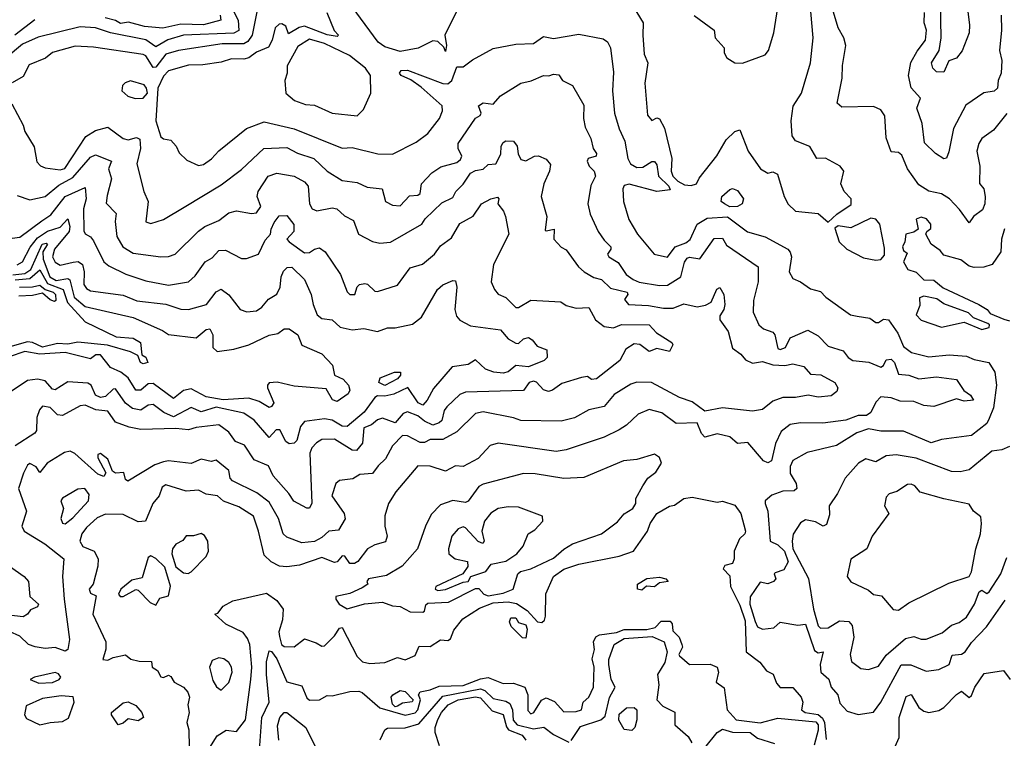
# Model space of a CAD drawing. Extents: x 1995148 to 2088947, y 769131 to 906009.
# Tile 153 of 256: x 2013104 to 2017015, y 809092 to 811947. Entities that reach past the tile are written whole.
import ezdxf

# ---------------------------------------------------------------- set-up
doc = ezdxf.new("R2010")
doc.units = 0

msp = doc.modelspace()

# ---------------------------------------------------------------- linework, layer by layer
at = {"layer": '0CON05XD'}
for points in [[(2015501.2, 812065), (2015581.1, 811935), (2015578.6, 811885), (2015585, 811810), (2015598.6, 811775), (2015587.1, 811695), (2015598.3, 811568.3), (2015615, 811546.2), (2015635, 811556.7), (2015645, 811553.3), (2015665, 811516.2), (2015693.8, 811395), (2015692, 811345), (2015698.6, 811325), (2015718, 811305), (2015745, 811291.2), (2015771.7, 811288.3), (2015792.5, 811295), (2015803.1, 811316.9), (2015873.6, 811406.4), (2015910.7, 811469.3), (2015945, 811503.3), (2015965, 811508.8), (2015997.1, 811425), (2016046, 811355), (2016075, 811336.7), (2016095, 811342.5), (2016113.6, 811333.6), (2016140.8, 811245), (2016156.2, 811213.8), (2016185, 811186), (2016275, 811177.5), (2016315, 811142.5)], [(2016861.3, 812055), (2016877.1, 811925), (2016875.4, 811894.6), (2016847.1, 811822.9), (2016825.5, 811794.5), (2016795, 811783.8), (2016775, 811738.8), (2016745, 811740), (2016731.4, 811755), (2016725.7, 811775), (2016756.5, 811825), (2016764.6, 811875), (2016761.3, 812015)], [(2013942, 812005), (2013972.2, 811945), (2013975, 811903.5), (2013955, 811893.5), (2013755, 811885.8), (2013692.7, 811867.3), (2013645, 811838.7), (2013605, 811867.5), (2013465.6, 811894.4), (2013405, 811914.7), (2013345, 811918.7), (2013177.4, 811877.4), (2013115, 811850.3), (2013050.5, 811795)], [(2016315, 811142.5), (2016350, 811175), (2016407, 811213), (2016406.7, 811235), (2016378.8, 811265), (2016366.2, 811295), (2016377.5, 811345), (2016362.5, 811365), (2016305, 811396.7), (2016270, 811395), (2016243.1, 811443.1), (2016185, 811465.8), (2016171.9, 811485), (2016167.7, 811545), (2016176.7, 811603.3), (2016210, 811655), (2016245.6, 811775), (2016255.5, 811875), (2016241.8, 812025)], [(2014048.3, 811991.7), (2014027.3, 811885), (2014010, 811860), (2013995, 811850.8), (2013908.8, 811851.2), (2013734.8, 811825.2), (2013685, 811810.3), (2013645, 811757.9), (2013635, 811756.5), (2013605, 811803.5), (2013595, 811808.9), (2013397.4, 811837.4), (2013325, 811841.8), (2013235, 811816.7), (2013206.4, 811793.6), (2013142.5, 811767.5), (2013118.7, 811721.3), (2013075, 811695.6)], [(2014324.5, 811975), (2014353.8, 811903.8), (2014370, 811885), (2014365, 811880), (2014325, 811886.9), (2014235, 811920.8), (2014213.8, 811916.2), (2014171.4, 811891.4), (2014161.1, 811921.1), (2014145, 811930.7), (2014135, 811929.7), (2014119.6, 811915), (2014107.5, 811865), (2014091.9, 811838.1), (2014045, 811818), (2014015, 811796.1), (2013995, 811790), (2013945, 811791.2), (2013905, 811778.6), (2013831.7, 811768.3), (2013775, 811766.1), (2013695, 811743.8), (2013675, 811722.5), (2013653.4, 811675), (2013645.3, 811545), (2013665, 811481.2), (2013675, 811473.8), (2013705, 811468.8), (2013725.8, 811445), (2013738.3, 811418.3), (2013768.8, 811388.8), (2013815, 811368), (2013835, 811371.9), (2013866, 811394), (2013895, 811425.6), (2014005.4, 811514.6), (2014075, 811540.9), (2014195, 811513.8), (2014385, 811436.5), (2014425, 811438.6), (2014526.3, 811413.7), (2014585, 811412.1), (2014679.2, 811460.8), (2014725.7, 811495), (2014771.9, 811555), (2014783.3, 811585), (2014781.8, 811605), (2014699.4, 811679.4), (2014658.1, 811708.1), (2014620, 811725), (2014612.5, 811735), (2014620, 811745), (2014645, 811746.4), (2014785, 811692.9), (2014805, 811692.3), (2014820.8, 811705), (2014840, 811760), (2014865, 811760), (2014902.4, 811787.6), (2014985, 811832), (2015075, 811849.4), (2015145, 811852.2), (2015185, 811880.8), (2015225, 811872), (2015325, 811889.2), (2015421.2, 811871.2), (2015438.8, 811858.8), (2015450.8, 811835), (2015462.1, 811737.9), (2015459.4, 811665), (2015466.9, 811575), (2015485, 811513.3), (2015507.5, 811465), (2015520, 811395), (2015530.4, 811375), (2015555, 811359.7), (2015579, 811361), (2015615, 811384.2), (2015625, 811383.8), (2015635, 811370), (2015641.1, 811325), (2015682, 811285), (2015688.3, 811271.7), (2015635, 811264.7), (2015525, 811293.1), (2015505, 811288.9), (2015499.4, 811275), (2015501.9, 811225), (2015523.7, 811153.7), (2015558, 811095), (2015624, 811015), (2015676.9, 811003.1), (2015707.1, 811045), (2015749.6, 811060.4), (2015766.9, 811073.1), (2015795, 811134.4), (2015835, 811158.6), (2015915, 811163.8), (2015995, 811104.3), (2016065, 811083.8), (2016155, 811035.5), (2016165, 811023.8), (2016169.1, 811005), (2016160, 810945), (2016175, 810918.8), (2016205, 810906.2), (2016245, 810877.5), (2016285, 810866.7), (2016306, 810845), (2016404, 810775), (2016430.3, 810769.7), (2016480.9, 810760.9), (2016505, 810744.5), (2016515.4, 810744.6), (2016535, 810757.5), (2016555, 810754.2), (2016591.8, 810701.8), (2016615, 810648.5), (2016646, 810625), (2016715, 810607.5), (2016795.5, 810615.5), (2016865, 810610.6), (2016895, 810596.7), (2016953.8, 810585), (2016976.7, 810546.7), (2016983.5, 810495), (2016971.4, 810405), (2016955, 810362.9), (2016945, 810343.1), (2016885, 810294.5), (2016765, 810279.2), (2016725, 810265.6), (2016615, 810312), (2016525, 810312.9), (2016475, 810321.6), (2016428.6, 810305), (2016348.8, 810255), (2016232, 810228), (2016175, 810196.2), (2016165, 810172.5), (2016164.5, 810144.5), (2016188, 810105), (2016191.2, 810085), (2016180, 810075), (2016135, 810074.2), (2016091.4, 810058.6), (2016065.6, 810035), (2016064.4, 810025), (2016075.5, 809995), (2016084.5, 809875), (2016115, 809860.8), (2016142.1, 809835), (2016156.9, 809793.1), (2016138.8, 809761.2), (2016105, 809750), (2016101.2, 809745), (2016107.5, 809725), (2016097.5, 809715), (2016075, 809706.2), (2016045, 809712.5), (2016005.7, 809654.3), (2016004.8, 809625), (2016025, 809555.8), (2016035, 809534.4), (2016055, 809525.6), (2016099.6, 809530.4), (2016125, 809554), (2016195, 809541.4), (2016225, 809545.6), (2016260.7, 809440.8), (2016275, 809431.1), (2016295.7, 809435.7), (2016283.6, 809385), (2016285.6, 809355), (2016317.5, 809327.5), (2016327.1, 809295), (2016353.1, 809265), (2016361.7, 809231.7), (2016390.3, 809200.3), (2016435, 809186), (2016495, 809196.2), (2016525, 809235.8)], [(2014847.5, 811995), (2014792.5, 811885), (2014800, 811845), (2014795, 811820), (2014788.3, 811838.3), (2014765, 811860), (2014745, 811862.5), (2014686.7, 811833.3), (2014615, 811821.1), (2014555, 811839.4), (2014527.8, 811857.8), (2014425, 811998.6)], [(2015975, 811773.8), (2016065, 811807.1), (2016078.5, 811825), (2016100, 811895), (2016115.3, 811995)], [(2017025, 811573.8), (2016972.1, 811507.9), (2016925.8, 811475), (2016913.1, 811455), (2016905.8, 811425), (2016917.5, 811365), (2016916.2, 811296.2), (2016933.1, 811275), (2016939.1, 811245), (2016937.3, 811215), (2016928.5, 811191.5), (2016892.5, 811165), (2016875, 811140), (2016836.7, 811193.3), (2016797.5, 811235), (2016766, 811255), (2016715, 811265.8), (2016675, 811291.4), (2016630, 811355), (2016608.3, 811408.3), (2016595, 811418.8), (2016565, 811422.5), (2016545, 811477.5), (2016540.2, 811565), (2016525, 811588.8), (2016495, 811602.2), (2016369.3, 811599.3), (2016351.2, 811615), (2016370.6, 811715), (2016371.9, 811765), (2016385.8, 811845), (2016377.1, 811875), (2016354.4, 811915), (2016336.5, 811976.5)], [(2017002.5, 811965), (2017004, 811905), (2016996.2, 811825), (2017005.5, 811785.5), (2017001.8, 811735), (2016990, 811705), (2016987.5, 811675), (2016975, 811662.9), (2016933.6, 811656.4), (2016862.6, 811607.4), (2016813.3, 811515), (2016795, 811422.5), (2016785, 811396.7), (2016775, 811394), (2016741.2, 811415), (2016697.8, 811457.8), (2016688.1, 811535), (2016667.8, 811595), (2016682.5, 811635), (2016645, 811675.7), (2016634.3, 811725), (2016643.2, 811776.8), (2016668.1, 811821.9), (2016702.3, 811865), (2016705.2, 811905), (2016696.4, 811935), (2016697.9, 811975)], [(2013165, 811947.1), (2013085, 811885.4)], [(2013900.3, 811965), (2013903.3, 811945), (2013835, 811926.3), (2013745, 811929.8), (2013673.5, 811913.5), (2013599.7, 811919.7), (2013536.9, 811936.9), (2013505, 811932.2), (2013485, 811944.2), (2013444.4, 811954.4)], [(2015783.2, 811963.2), (2015862.5, 811905), (2015866.2, 811875), (2015902.5, 811835), (2015902.5, 811815), (2015913.3, 811795), (2015945, 811776.2), (2015975, 811773.8)], [(2014445, 811564.8), (2014469.6, 811590.4), (2014499.2, 811655), (2014497.5, 811725), (2014477.5, 811755), (2014414.5, 811805), (2014315, 811852.1), (2014255, 811870), (2014208.9, 811841.1), (2014166.9, 811763.1), (2014167.1, 811735), (2014157.5, 811705), (2014161.2, 811655), (2014195.7, 811625.7), (2014239.7, 811609.7), (2014275, 811606.9), (2014345, 811575.5), (2014445, 811564.8)], [(2013073.1, 811613.1), (2013117.7, 811527.7), (2013125, 811502.5), (2013162, 811442), (2013171.9, 811381.9), (2013186.4, 811366.4), (2013205, 811358.4), (2013265, 811351.1), (2013283.9, 811356.1), (2013367.7, 811482.3), (2013405, 811506.2), (2013455, 811519.4), (2013515.7, 811475), (2013535, 811470.3), (2013568.5, 811478.5), (2013581.9, 811471.9), (2013583.9, 811435), (2013569.4, 811375), (2013597.1, 811265), (2013614.2, 811225), (2013605, 811143.3), (2013625, 811136.7), (2013675, 811152.9), (2013758.2, 811201.8), (2013905, 811290.8), (2013985, 811351.9), (2014074.2, 811435), (2014165, 811438.8), (2014207.2, 811417.2), (2014272.5, 811395), (2014326, 811345), (2014385, 811307.5), (2014445, 811300.6), (2014485, 811282), (2014543.8, 811275), (2014557.8, 811225), (2014585, 811209.5), (2014615, 811208.1), (2014653, 811247), (2014685, 811250), (2014695, 811256.7), (2014700.8, 811295), (2014740.9, 811339.1), (2014777.6, 811362.4), (2014840.5, 811379.5), (2014855, 811391.2), (2014860, 811405), (2014845.6, 811435), (2014845.7, 811455), (2014915, 811556.2), (2014933.3, 811566.7), (2014936.7, 811575), (2014926, 811605), (2014945, 811616.7), (2014985, 811610.8), (2015013.3, 811645), (2015094.6, 811695.4), (2015135.8, 811704.2), (2015184.2, 811725.8), (2015206.2, 811723.8), (2015225, 811731.2), (2015245, 811727.5), (2015260, 811705), (2015300, 811685), (2015345, 811607.5), (2015344.2, 811555), (2015350.3, 811520.3), (2015372.5, 811475), (2015382.5, 811435), (2015395.7, 811415), (2015393.3, 811405), (2015362.5, 811395), (2015357.5, 811385), (2015365.8, 811365), (2015385.6, 811345), (2015390.8, 811325), (2015372.2, 811287.8), (2015361.4, 811215), (2015370, 811175), (2015401.5, 811105), (2015425, 811070.6), (2015452.5, 811045), (2015452.5, 811035), (2015438.8, 811015), (2015443.8, 811005), (2015481.7, 810981.7), (2015513.3, 810935), (2015541.1, 810915), (2015565, 810903.6), (2015645, 810890.9), (2015677.5, 810892.5), (2015730.4, 810925), (2015745, 810983.8), (2015755, 811000), (2015765, 811003.8), (2015805, 810997.5), (2015862.9, 811077.1), (2015895, 811079.4), (2015911.7, 811051.7), (2016036.9, 810965), (2016037.8, 810905), (2016018.7, 810831.3), (2016017.3, 810785), (2016040, 810735), (2016058.6, 810718.6), (2016095, 810705.6), (2016102.9, 810695), (2016115, 810641.1), (2016125, 810637.1), (2016145.9, 810644.1), (2016165, 810683.3), (2016235, 810714), (2016275, 810690.6), (2016315, 810650.4), (2016375, 810630.8), (2016394.7, 810604.7), (2016413, 810593), (2016476.8, 810586.8), (2016525, 810566.2), (2016535, 810573.3), (2016545, 810596.2), (2016565, 810598.8), (2016579.2, 810585), (2016595, 810538.8), (2016635, 810534.5), (2016675, 810520.8), (2016745, 810528.5), (2016825, 810517.5), (2016853.7, 810473.7), (2016880.9, 810455), (2016892.5, 810435), (2016855, 810430.8), (2016825, 810440.6), (2016735, 810409.6), (2016695, 810414.4), (2016655, 810430.4), (2016601.5, 810431.5), (2016565, 810444.3), (2016525, 810448), (2016505, 810426.9), (2016485, 810386.4), (2016468, 810375), (2016435, 810373.9), (2016385, 810355.6), (2016294.5, 810344.5), (2016205, 810345.6), (2016165, 810339.2), (2016128.8, 810311.2), (2016106.6, 810263.4), (2016090.5, 810195), (2016075, 810186.5), (2016058.1, 810195), (2015996.8, 810266.8), (2015955, 810263.1), (2015925, 810289.2), (2015875, 810302), (2015825, 810288), (2015812.4, 810302.4), (2015795, 810345.6), (2015712.2, 810342.2), (2015655, 810384.5), (2015605, 810397.8), (2015560.2, 810379.8), (2015515, 810336.7), (2015485, 810317.5), (2015425, 810288.5), (2015275, 810238.1), (2015235, 810231.1), (2015005, 810264.3), (2014972.5, 810255), (2014925, 810204), (2014865, 810172.2), (2014835, 810174), (2014795, 810153.5), (2014735, 810173.3), (2014685, 810174.4), (2014598.3, 810071.7), (2014568.6, 810025), (2014554.4, 809975.6), (2014554.6, 809935), (2014563.4, 809895), (2014557.6, 809872.4), (2014515, 809860.9), (2014485.5, 809845), (2014447.1, 809795), (2014433.8, 809786.2), (2014415, 809786.7), (2014395.5, 809815.5), (2014385, 809816.7), (2014365, 809793.3), (2014355, 809790), (2014305, 809810.4), (2014215, 809780.4), (2014165, 809772.9), (2014136.4, 809776.4), (2014103.1, 809793.1), (2014075, 809820), (2014052.5, 809915)], [(2013563.5, 811633.5), (2013595, 811634.6), (2013611.4, 811655), (2013608.6, 811675), (2013598.6, 811688.6), (2013545, 811703.6), (2013523.8, 811696.2), (2013512.5, 811685), (2013510, 811665), (2013533.3, 811643.3), (2013563.5, 811633.5)], [(2014701.4, 811135), (2014715, 811155.7), (2014780.6, 811219.4), (2014825, 811241.2), (2014837.1, 811265), (2014865, 811292.9), (2014895, 811336.7), (2014915, 811347.8), (2014945, 811352.5), (2014965, 811371.4), (2014995.2, 811374.8), (2015015, 811413.3), (2015016, 811445), (2015025, 811458.8), (2015035, 811465.6), (2015065, 811464.5), (2015080.4, 811445), (2015084.3, 811414.3), (2015095, 811391.4), (2015115, 811385.6), (2015149.2, 811405), (2015165, 811406.7), (2015195, 811393.3), (2015212.3, 811372.3), (2015208.1, 811345), (2015185.7, 811295), (2015175.7, 811245), (2015198, 811165), (2015191.2, 811111.2), (2015195, 811107.5), (2015226.7, 811115), (2015226.2, 811075), (2015255, 811043.3), (2015275, 811033.3), (2015323.8, 810965), (2015346.7, 810945), (2015385, 810922.9), (2015415, 810914.6), (2015450.7, 810880.7), (2015516.7, 810865), (2015520, 810855), (2015506, 810835), (2015522.5, 810815), (2015601.7, 810811.7), (2015660.8, 810800.8), (2015699.5, 810800.5), (2015742.5, 810817.5), (2015795, 810806.4), (2015827.6, 810812.4), (2015850.6, 810825), (2015873, 810877), (2015885, 810882.5), (2015900.6, 810855), (2015904.3, 810815), (2015901.4, 810795), (2015885, 810770), (2015884.5, 810755), (2015918.2, 810708.2), (2015935, 810641.9), (2015968.3, 810618.3), (2015987.1, 810595), (2016015, 810582.9), (2016055, 810589.4), (2016095, 810576.4), (2016143.4, 810573.4), (2016175, 810580), (2016218.6, 810568.6), (2016245, 810539.2), (2016286.3, 810536.3), (2016341.9, 810505), (2016354.3, 810485), (2016350.3, 810469.7), (2016326.8, 810453.2), (2016275, 810447.5), (2016235.8, 810455.8), (2016185, 810446.5), (2016135, 810445.4), (2016095, 810430.9), (2016055, 810398.1), (2016015, 810391.9), (2015895, 810404.6), (2015825, 810392.3), (2015775, 810428.5), (2015724.3, 810445.7), (2015613.3, 810505), (2015555, 810507.1), (2015530.9, 810499.1), (2015465, 810457.5), (2015425, 810410), (2015365, 810397.1), (2015307.5, 810365), (2015255, 810352.2), (2015095, 810354.4), (2015065, 810365.8), (2014945, 810389.6), (2014915, 810381.9), (2014841, 810309), (2014785, 810279.6), (2014735, 810278.5), (2014712.4, 810267.6), (2014695, 810267.3), (2014645, 810294.2), (2014625, 810295.7), (2014585, 810254.1), (2014557.8, 810202.2), (2014527.5, 810175), (2014505, 810143.8), (2014455, 810140), (2014427.3, 810122.7), (2014374, 810116), (2014360, 810105), (2014343.8, 810055), (2014393.6, 809985), (2014396.4, 809963.7), (2014370.9, 809919.1), (2014332, 809915), (2014305, 809890), (2014275, 809874.5), (2014225, 809868.9), (2014165, 809891.1), (2014150.4, 809905), (2014131.8, 809965), (2014095, 810030), (2014046.6, 810066.6), (2013949.2, 810115), (2013940.6, 810125), (2013935, 810155.8), (2013885, 810196.9), (2013865, 810191.4), (2013825, 810200.5), (2013785, 810183.5), (2013695, 810194.7), (2013675, 810190.7), (2013641.1, 810178.9), (2013533.9, 810113.9), (2013525, 810120), (2013518.3, 810148.3), (2013485, 810145.8), (2013472.7, 810152.7), (2013455, 810200.8), (2013425, 810223.8), (2013415, 810220), (2013414.2, 810205.8), (2013446.4, 810146.4), (2013438, 810132), (2013415, 810141.4), (2013323.5, 810223.5), (2013305, 810232.5), (2013282.6, 810227.4), (2013213.3, 810185), (2013185, 810147.5), (2013170, 810170), (2013145, 810183.3), (2013135, 810176.7), (2013119.2, 810145), (2013100, 810085), (2013132, 809995), (2013112.5, 809935), (2013122.5, 809915), (2013204, 809865), (2013279.2, 809805), (2013274.2, 809735), (2013280.4, 809645), (2013302.5, 809485), (2013295.7, 809444.3), (2013285, 809438), (2013245, 809453.2), (2013205, 809449.3), (2013165.5, 809455.5), (2013140, 809465), (2013105, 809498), (2013063.9, 809516.1)], [(2013095, 811248), (2013145, 811231.4), (2013205, 811244.4), (2013259.8, 811290.2), (2013315, 811320.7), (2013385, 811401.1), (2013405, 811409.6), (2013469.2, 811385), (2013457.3, 811355), (2013469.1, 811315), (2013451.4, 811248.6), (2013448.1, 811218.1), (2013487, 811177), (2013483.1, 811145), (2013490.5, 811085), (2013514.3, 811045), (2013555, 811019.4), (2013665, 811004.4), (2013695, 811005.6), (2013721.2, 811015), (2013815, 811106.9), (2013840, 811125), (2013895, 811149.6), (2013935, 811179.1), (2013965, 811187.5), (2014025, 811176.5), (2014045, 811179.2), (2014062, 811205), (2014046.9, 811245), (2014051.1, 811265), (2014090.8, 811325), (2014125, 811337.5), (2014195, 811325.4), (2014235, 811303.3), (2014250, 811285), (2014255.6, 811215.6), (2014266.2, 811195), (2014285, 811188.1), (2014345, 811200), (2014364, 811195), (2014395, 811167.5), (2014429.5, 811149.5), (2014449.4, 811095), (2014505, 811066.2), (2014535, 811059.6), (2014577.1, 811062.9), (2014701.4, 811135)], [(2013075, 811079.2), (2013105, 811083.3), (2013192.6, 811147.4), (2013227.9, 811172.1), (2013285.5, 811245), (2013365, 811280), (2013368.2, 811235), (2013357.3, 811195), (2013358.5, 811108.5), (2013365, 811096), (2013385, 811084.2), (2013397.8, 811067.8), (2013438.6, 810985), (2013458.7, 810968.7), (2013525.9, 810935.9), (2013605, 810910), (2013695, 810891.8), (2013775, 810905.7), (2013801.1, 810928.9), (2013840.4, 810985), (2013868.5, 811001.5), (2013895, 811030), (2013921.4, 811031.4), (2013985, 810998.8), (2014005, 810998.8), (2014053.3, 811015), (2014079.1, 811070.9), (2014100.8, 811095), (2014102.7, 811115), (2014115, 811140.8), (2014135, 811168), (2014165, 811169.2), (2014193.1, 811133.1), (2014193.3, 811105), (2014165.8, 811075), (2014174.4, 811065), (2014235, 811021.3), (2014255, 811022.5), (2014274.8, 811035.2), (2014295, 811040.7), (2014317.5, 811025), (2014378.8, 810935), (2014405, 810866), (2014415, 810855.7), (2014436, 810855), (2014444.2, 810885.8), (2014454.5, 810895.5), (2014475, 810899.4), (2014486.1, 810896.1), (2014515, 810868.1), (2014525, 810866.9), (2014605, 810892.5), (2014655, 810960.8), (2014704, 810976), (2014751.9, 811015), (2014775, 811048.1), (2014819.7, 811080.3), (2014852.3, 811137.7), (2014905, 811165.8), (2014938, 811215), (2014975, 811235.7), (2015001.7, 811241.7), (2015007.5, 811235), (2015003.3, 811215), (2015026.2, 811186.2), (2015034.4, 811165), (2015046.7, 811095), (2014985.6, 810975), (2014976.7, 810905), (2014990, 810875), (2015005, 810856.7), (2015035, 810843.3), (2015075, 810804), (2015085, 810804.2), (2015135, 810833.1), (2015254, 810826), (2015275, 810811.9), (2015315, 810800.5), (2015365, 810803.8), (2015391.1, 810755), (2015425, 810727.5), (2015463, 810723), (2015495, 810735.5), (2015605, 810734.4), (2015633.1, 810703.1), (2015694.4, 810665), (2015698.6, 810655), (2015685, 810628.8), (2015635, 810640.5), (2015605, 810628.5), (2015567.2, 810657.2), (2015545, 810659.7), (2015512.2, 810637.8), (2015487.6, 810592.4), (2015395, 810520), (2015375, 810517.5), (2015360, 810530), (2015335.7, 810525.7), (2015258.1, 810501.9), (2015220.5, 810475), (2015205, 810470.5), (2015185, 810476.7), (2015156.5, 810506.5), (2015145, 810511), (2015127.9, 810505), (2015105, 810474.3), (2014875, 810467.8), (2014852.7, 810457.3), (2014800.5, 810409.5), (2014790.6, 810395), (2014781.1, 810355), (2014770.6, 810345), (2014745, 810336.5), (2014711.5, 810351.5), (2014685, 810373.3), (2014645, 810388.9), (2014626.9, 810383.1), (2014595, 810346), (2014545, 810363.8), (2014525, 810357.7), (2014502, 810338), (2014470.5, 810325), (2014466.2, 810265), (2014442.5, 810235), (2014425, 810237.1), (2014355, 810280.7), (2014305, 810279.2), (2014283.8, 810266.2), (2014264, 810246), (2014257.1, 810225), (2014264.3, 810025.7), (2014255, 810006.7), (2014245, 810006.2), (2014193.5, 810033.5), (2014173.8, 810065), (2014110.9, 810135), (2014092.9, 810175), (2014035, 810197.8), (2013996.6, 810256.6), (2013960.9, 810270.9), (2013935, 810308.6), (2013895, 810337.3), (2013805, 810326.3), (2013775, 810316.9), (2013725, 810323.4), (2013585, 810319.1), (2013538.6, 810328.6), (2013485, 810347.5), (2013455, 810391.3), (2013406.7, 810396.7), (2013365, 810415.4), (2013345, 810413.2), (2013275, 810374.3), (2013255, 810377.5), (2013225, 810406.4), (2013195, 810411.2), (2013183.2, 810396.8), (2013173, 810367), (2013171.2, 810315), (2013165, 810304.4), (2013086.5, 810253.5)], [(2015925, 811203.5), (2015903.8, 811215), (2015890.8, 811225), (2015892.5, 811245), (2015925, 811272.5), (2015935, 811275.8), (2015955, 811268.6), (2015979.2, 811235), (2015973.8, 811215), (2015955, 811204.4), (2015925, 811203.5)], [(2013095, 810973.5), (2013115, 810984.6), (2013146.5, 811043.5), (2013175, 811080.2), (2013215, 811106.5), (2013265, 811122.7), (2013295, 811155.6), (2013303.6, 811125), (2013300.8, 811105), (2013242.4, 811035), (2013234.7, 811005), (2013245, 810983.5), (2013265, 810972.1), (2013316.8, 810983.3), (2013336.1, 810986.1), (2013353.5, 810975), (2013360.7, 810945), (2013359.6, 810895), (2013369.5, 810879.5), (2013385, 810870), (2013515, 810852.5), (2013570, 810830), (2013685, 810816.6), (2013745, 810797.5), (2013774.4, 810795.6), (2013846, 810815), (2013885, 810865.7), (2013905, 810876), (2013935, 810854.2), (2013980, 810795), (2014005.9, 810785.9), (2014045, 810790.8), (2014065.4, 810804.6), (2014093, 810837), (2014125, 810857.1), (2014138.9, 810885), (2014142.5, 810925), (2014151.5, 810948.5), (2014167, 810963), (2014185, 810964.3), (2014235.5, 810915), (2014262.5, 810855), (2014270, 810815), (2014285.8, 810775), (2014305, 810760), (2014345, 810754), (2014376.7, 810725), (2014425, 810714.3), (2014470.7, 810720.7), (2014525, 810708.6), (2014565, 810722.5), (2014595, 810722.5), (2014665, 810737.1), (2014700.6, 810765), (2014764, 810875), (2014785, 810893.3), (2014825, 810911.2), (2014835, 810910), (2014840, 810885), (2014832.4, 810795), (2014838.9, 810768.9), (2014852.8, 810752.8), (2014895, 810731.1), (2015014.5, 810714.5), (2015045, 810678.8), (2015075, 810662), (2015085, 810661.2), (2015105, 810678.8), (2015125, 810683.8), (2015140, 810675), (2015159.3, 810649.3), (2015197.5, 810635), (2015198.8, 810605), (2015186.8, 810593.2), (2015125, 810568.2), (2015075, 810572.5), (2015045, 810547.8), (2015025, 810542.9), (2014986.9, 810546.9), (2014955, 810558.1), (2014915, 810596), (2014885, 810577.5), (2014822.5, 810567.5), (2014747.7, 810482.3), (2014722.7, 810435), (2014705, 810415.6), (2014687.5, 810425), (2014645.4, 810485.4), (2014590.8, 810459.2), (2014555, 810451.3), (2014525, 810453.1), (2014514.5, 810445.5), (2014472.1, 810387.9), (2014405, 810330.4), (2014385, 810332.6), (2014345, 810355.3), (2014315, 810361.8), (2014235, 810351.2), (2014219.1, 810330.9), (2014205.4, 810274.6), (2014195, 810264.3), (2014175, 810261.4), (2014161.1, 810271.1), (2014138.1, 810318.1), (2014122.8, 810317.2), (2014095, 810286.7), (2014035, 810356), (2013995, 810383.8), (2013885, 810407.3), (2013825, 810389.3), (2013785, 810406.4), (2013715, 810369.2), (2013676.4, 810386.3), (2013635, 810418.2), (2013615, 810416.2), (2013585, 810396.1), (2013552.8, 810402.8), (2013524, 810424), (2013485, 810480), (2013475, 810478.8), (2013445, 810450), (2013425, 810446.2), (2013405, 810455.8), (2013388.1, 810495), (2013375, 810502.7), (2013295, 810508.1), (2013245, 810476.5), (2013235, 810479.1), (2013205, 810511.8), (2013175, 810518.4), (2013135, 810513.3), (2013070.5, 810469.5)], [(2016505, 810992), (2016525, 810994.6), (2016538.9, 811011.1), (2016539.5, 811039.5), (2016520, 811135), (2016505, 811154), (2016485, 811158.8), (2016405, 811120), (2016355, 811127.5), (2016341.7, 811118.3), (2016359.2, 811065), (2016389.5, 811035), (2016455, 811000.5), (2016505, 810992)], [(2017015, 811116.7), (2017003.8, 811075), (2017001.5, 811025), (2016966, 810975), (2016934.1, 810964.1), (2016895, 810962), (2016875, 810968), (2016842.5, 810992.5), (2016775, 811011.2), (2016760.3, 811030.3), (2016723.8, 811055), (2016703.3, 811095), (2016706.7, 811105), (2016722.7, 811117.3), (2016723.5, 811135), (2016705.6, 811155.6), (2016685, 811162.7), (2016664.3, 811155), (2016672.5, 811115), (2016655, 811103.3), (2016624.2, 811095), (2016620, 811065), (2016610, 811045), (2016615, 811030), (2016629.3, 811019.3), (2016614.2, 810985), (2016632, 810955), (2016665, 810943.5), (2016695, 810912.9), (2016735, 810912.5), (2016771.4, 810881.4), (2016913.3, 810815), (2016946.7, 810795), (2016959.3, 810779.3), (2017012.5, 810757.5), (2017035, 810751.2)], [(2013077.1, 810932.9), (2013125, 810938.9), (2013148.6, 810955), (2013193.2, 811055), (2013209.1, 811059.2), (2013214.4, 811055), (2013195.7, 811024.3), (2013197, 810995), (2013223.8, 810925), (2013249, 810911), (2013295, 810918.7), (2013303.7, 810913.7), (2013320.6, 810845), (2013365, 810808.2), (2013555, 810763.8), (2013672, 810712), (2013696, 810696), (2013805, 810683.1), (2013845, 810715.6), (2013859.1, 810719.1), (2013871.8, 810695), (2013871.9, 810645), (2013888.3, 810628.3), (2013955, 810637.8), (2014015, 810655.5), (2014095, 810693.8), (2014129.6, 810700.4), (2014155, 810718.8), (2014175, 810719.2), (2014209.2, 810695), (2014224.5, 810654.5), (2014305, 810619.2), (2014346.5, 810575), (2014355, 810534.2), (2014389.5, 810519.5), (2014409.7, 810495), (2014415.9, 810475), (2014409.2, 810460.8), (2014365, 810430), (2014347.3, 810437.3), (2014320.9, 810480.9)], [(2013086.8, 810913.2), (2013145, 810918.9), (2013185, 810953.6), (2013215, 810898.5), (2013276.6, 810875), (2013293.8, 810823.8), (2013365, 810746.2), (2013487, 810687), (2013555, 810681.3), (2013584.4, 810665), (2013590, 810615), (2013605.6, 810605.6), (2013613.3, 810585), (2013595, 810580), (2013584.5, 810585), (2013573.5, 810613.5), (2013545, 810627.5), (2013453.3, 810653.3), (2013335, 810665.5), (2013295, 810658.2), (2013255, 810660.5), (2013195, 810645.5), (2013154.7, 810664.7), (2013135, 810666.7), (2013065, 810647)], [(2013103.3, 810885), (2013155, 810885.2), (2013185, 810892.5), (2013205.7, 810875.7), (2013237.6, 810865), (2013246.5, 810855), (2013248.5, 810831.5), (2013242.3, 810827.7), (2013225, 810833.8), (2013195, 810861.1), (2013155, 810851.6), (2013101.1, 810848.9)], [(2016925, 810715.8), (2016955, 810723.8), (2016955.8, 810735), (2016950, 810740), (2016893, 810763), (2016872.7, 810782.7), (2016775, 810817.8), (2016747.5, 810837.5), (2016695, 810848.9), (2016678, 810842), (2016678.7, 810811.3), (2016664.5, 810775), (2016685, 810753.3), (2016765, 810725.8), (2016855, 810745.6), (2016925, 810715.8)], [(2014320.9, 810480.9), (2014195, 810490.8), (2014127, 810507), (2014095.8, 810504.2), (2014088, 810495), (2014088.6, 810485), (2014113.3, 810425), (2014105, 810410.5), (2014095, 810406.8), (2014055, 810430), (2014015, 810443.4), (2013913.1, 810436.9), (2013845, 810448.2), (2013785, 810480.7), (2013755, 810473.6), (2013715, 810441.5), (2013635, 810501.1), (2013615, 810500.4), (2013585, 810475.4), (2013565, 810475.5), (2013535, 810524.3), (2013506.3, 810546.3), (2013464.5, 810565), (2013425, 810615.7), (2013407.3, 810615), (2013385, 810600), (2013285.5, 810624.5), (2013185, 810617.7), (2013125, 810628.3), (2013062.6, 810607.4)], [(2014555, 810493.1), (2014530.4, 810505), (2014535.4, 810524.6), (2014593.1, 810546.9), (2014616.4, 810546.4), (2014617.1, 810535), (2014605, 810520), (2014555, 810493.1)], [(2017035, 810251.9), (2017005, 810238.6), (2016965, 810232.5), (2016875, 810158.9), (2016839.2, 810150.8), (2016805, 810151.5), (2016664.4, 810204.4), (2016585, 810218.1), (2016545, 810213.6), (2016505, 810190), (2016465, 810202.5), (2016436, 810185), (2016382.5, 810125), (2016352.5, 810065), (2016318.6, 810015), (2016320, 809980), (2016308.8, 809941.2), (2016295, 809934.7), (2016265, 809951.5), (2016225, 809959.5), (2016205, 809948), (2016176.9, 809903.1), (2016171.8, 809875), (2016175.3, 809845.3), (2016237.4, 809727.4), (2016256.9, 809605), (2016275, 809539.2), (2016285, 809530), (2016315, 809530.8), (2016360.7, 809559.3), (2016396.7, 809556.7), (2016410.4, 809540.4), (2016416.8, 809493.2), (2016402.5, 809425), (2016407.5, 809397.5), (2016445, 809369.2), (2016475, 809365.6), (2016515, 809378.6), (2016545, 809422.2), (2016621.9, 809488.1), (2016655, 809496.2), (2016685, 809485.6), (2016704.4, 809485.6), (2016768.3, 809511.7), (2016805, 809541.4), (2016835, 809551.9), (2016865, 809572.9), (2016897.1, 809625), (2016915, 809674), (2016925, 809681.2), (2016945, 809667.1), (2016955, 809673.3), (2017001.3, 809745), (2017025, 809810)], [(2014705, 809593.4), (2014712.5, 809597.5), (2014717.8, 809622.2), (2014725, 809628.9), (2014806.8, 809633.2), (2014915, 809687.7), (2014927.4, 809687.4), (2014947.5, 809665), (2014965, 809657.9), (2015025, 809669.3), (2015063.8, 809685), (2015083.3, 809745), (2015094, 809755), (2015134.5, 809765.5), (2015225, 809807.1), (2015265, 809844), (2015300, 809865), (2015415, 809904.2), (2015478.4, 809951.6), (2015505, 809984), (2015540, 810005), (2015552, 810025), (2015551.2, 810045), (2015578.8, 810095), (2015599.2, 810125), (2015631.1, 810148.9), (2015653.3, 810185), (2015645, 810207.5), (2015625, 810221.2), (2015555, 810199.2), (2015502.5, 810195), (2015345, 810128.6), (2015265, 810124.3), (2015152.2, 810142.2), (2015105, 810143.8), (2014945, 810101.5), (2014927.8, 810092.2), (2014885.4, 810034.6), (2014875, 810028.6), (2014825, 810036.9), (2014775, 810020), (2014738.8, 809981.2), (2014715.6, 809934.4), (2014684.2, 809845), (2014623.7, 809776.3), (2014561.1, 809738.9), (2014490, 809725), (2014482.5, 809715), (2014487.5, 809705), (2014465, 809690), (2014415, 809667.5), (2014360, 809655), (2014360, 809645), (2014373.3, 809625), (2014405, 809606.2), (2014473.8, 809626.2), (2014545, 809633.3), (2014585, 809618.8), (2014615, 809616), (2014655, 809594.1), (2014705, 809593.4)], [(2014052.5, 809915), (2014032.9, 809975), (2013975, 810012.1), (2013914, 810034), (2013890, 810055), (2013845, 810062.2), (2013815, 810077.8), (2013765, 810074.4), (2013685, 810098.9), (2013669.7, 810090.3), (2013657.9, 810055), (2013633.5, 810025), (2013603.8, 809955), (2013575, 809952.5), (2013515, 809980.7), (2013445, 809983.1), (2013411.5, 809968.5), (2013370.2, 809929.8), (2013351, 809905), (2013343.1, 809875), (2013355, 809854.5), (2013400.6, 809835), (2013415.6, 809805), (2013414.4, 809775.6), (2013396.7, 809705), (2013380.8, 809685), (2013385, 809668.8), (2013408, 809658), (2013394.7, 809585), (2013446.2, 809475), (2013446.3, 809446.3), (2013434.6, 809404.6), (2013455, 809402.1), (2013475, 809412.7), (2013525, 809423.8), (2013546.4, 809406.4), (2013578.6, 809398.6), (2013627.3, 809397.3), (2013630.8, 809375), (2013651.7, 809361.7), (2013665, 809336.7), (2013676.1, 809333.9), (2013695, 809342.5), (2013705, 809337.5), (2013717.5, 809315), (2013755, 809295.7), (2013771.5, 809275), (2013778.5, 809255), (2013772.7, 809225), (2013777.5, 809195), (2013768.8, 809155), (2013776.2, 809126.2), (2013778.1, 809055)], [(2016595, 809600.8), (2016635, 809630.8), (2016795, 809708.8), (2016875.7, 809735), (2016885, 809753.3), (2016901.1, 809845), (2016920.6, 809905), (2016924.3, 809945), (2016922, 809972), (2016892.5, 809995), (2016875, 810022.5), (2016775, 810042.9), (2016680.2, 810070.2), (2016660, 810095), (2016645, 810101.8), (2016630.1, 810099.9), (2016587.9, 810072.1), (2016557.1, 810062.9), (2016545, 810050), (2016539.2, 810015), (2016556.7, 809985), (2016490, 809895), (2016468.8, 809845), (2016405.9, 809804.1), (2016391.2, 809735), (2016405, 809713.3), (2016475, 809680), (2016495, 809663.1), (2016527.4, 809657.4), (2016573.5, 809603.5), (2016595, 809600.8)], [(2013285, 809944.4), (2013315, 809967.3), (2013377.8, 810035), (2013380.5, 810060.5), (2013362.5, 810085), (2013335, 810082), (2013275, 810045.8), (2013267.5, 810035), (2013277.8, 810005), (2013267.5, 809965), (2013275, 809946.7), (2013285, 809944.4)], [(2013860, 809055), (2013888.3, 809101.7), (2013925, 809124.2), (2013965, 809118.8), (2014001.1, 809165), (2014022.7, 809325), (2014025.9, 809375), (2014018.9, 809465), (2014009.1, 809489.1), (2013991.9, 809511.9), (2013923.3, 809545), (2013880, 809585), (2013891.2, 809588.8), (2013912.7, 809617.3), (2013951.3, 809638.7), (2014085, 809668), (2014125, 809639.2), (2014150.8, 809605), (2014147.9, 809562.1), (2014133.7, 809515), (2014136.2, 809496.2), (2014143.7, 809465), (2014155, 809456.7), (2014195, 809456), (2014235, 809486.7), (2014281.7, 809471.7), (2014305, 809457.5), (2014315, 809460), (2014355, 809499.2), (2014375, 809530), (2014385, 809532), (2014445, 809416.7), (2014466, 809396), (2014495, 809389.1), (2014555, 809393.8), (2014605, 809412.9), (2014635, 809403.6), (2014675, 809420.8), (2014691.5, 809458.5), (2014735, 809456.7), (2014775, 809483.8), (2014805, 809480), (2014815, 809487.5), (2014828.2, 809521.8), (2014863.9, 809566.2), (2014931, 809609), (2014985, 809629.6), (2015045, 809634.2), (2015077.6, 809627.6), (2015119.9, 809599.9), (2015161.1, 809555), (2015178.5, 809551.5), (2015188.5, 809561.5), (2015192.5, 809577.5), (2015194.5, 809665.5), (2015224.6, 809735), (2015265, 809763.5), (2015325, 809784.5), (2015485, 809816.2), (2015542, 809835), (2015598, 809915), (2015608, 809945), (2015634.3, 809985), (2015685, 810014.2), (2015705, 810018.8), (2015742.5, 810045), (2015775, 810049.4), (2015875, 810030.8), (2015895, 810034.3), (2015945, 810018.2), (2015968.9, 809985), (2015986.9, 809915), (2015984.2, 809905), (2015962.5, 809885), (2015941.4, 809835), (2015942.5, 809805), (2015935, 809786.7), (2015905, 809778), (2015898.8, 809765), (2015925, 809737.5), (2015926.8, 809695), (2015965, 809621.4), (2015985, 809558.8), (2015989.6, 809435), (2016044.3, 809395), (2016070.6, 809360.6), (2016096.6, 809346.6), (2016110.6, 809310.6), (2016124.3, 809294.3), (2016175, 809294), (2016207.5, 809255), (2016214, 809235), (2016210, 809205), (2016224, 809194), (2016275, 809186.4), (2016292.6, 809172.6), (2016300.5, 809155), (2016307.9, 809087.9)], [(2014765, 809679.6), (2014795, 809683.4), (2014865, 809712.1), (2014885, 809714.7), (2014895.8, 809734.2), (2014956.2, 809755), (2014976.4, 809783.6), (2015035, 809795.6), (2015078.6, 809825), (2015103.3, 809855), (2015124.3, 809905), (2015150.3, 809919.7), (2015182, 809955), (2015181.2, 809975), (2015085, 810010), (2015045, 810012.2), (2015005, 810004.5), (2014975, 809986.7), (2014950, 809955), (2014940.4, 809915), (2014949.2, 809875), (2014943.6, 809866.4), (2014925, 809873.8), (2014875, 809927.7), (2014865, 809932.7), (2014845.3, 809924.7), (2014820.5, 809895), (2014807.1, 809845), (2014809.2, 809825), (2014834.5, 809804.5), (2014882.5, 809795), (2014883.8, 809775), (2014864.1, 809745.9), (2014756.9, 809695), (2014754.6, 809685), (2014765, 809679.6)], [(2013773, 809747), (2013785, 809753.3), (2013845, 809813.8), (2013854.4, 809835), (2013851.5, 809875), (2013837.7, 809897.7), (2013825, 809905.5), (2013795, 809896.7), (2013765, 809896.7), (2013752, 809878), (2013725, 809863.8), (2013710.8, 809845), (2013709.2, 809825), (2013725, 809773.3), (2013755, 809748.8), (2013773, 809747)], [(2012995, 809823.8), (2013122.5, 809735), (2013139.4, 809715), (2013144.6, 809655), (2013179.2, 809625), (2013175, 809614.2), (2013147.7, 809602.3), (2013136, 809585), (2013118, 809575), (2013061.2, 809581.2)], [(2013645, 809621.2), (2013661.2, 809648.8), (2013695, 809657.5), (2013703.8, 809696.2), (2013681.4, 809771.4), (2013645, 809806.7), (2013625, 809816.7), (2013615, 809810), (2013590.7, 809729.3), (2013549.3, 809720.7), (2013505.6, 809685), (2013497.1, 809665), (2013503.3, 809655), (2013515, 809655.6), (2013565, 809683.8), (2013575, 809681.2), (2013622.2, 809632.2), (2013645, 809621.2)], [(2015575, 809680), (2015557.5, 809685), (2015557.5, 809705), (2015595, 809726.7), (2015645, 809732.5), (2015670, 809725), (2015680, 809715), (2015645, 809710), (2015625, 809694), (2015593.3, 809696.7), (2015575, 809680)], [(2016525, 809235.8), (2016605, 809384.4), (2016644.2, 809384.2), (2016705, 809358.6), (2016755, 809365.7), (2016796, 809385), (2016807.5, 809422.5), (2016845, 809426), (2016860, 809435), (2016885, 809472.5), (2016944.5, 809535), (2017018.7, 809641.3)], [(2014056.4, 809045), (2014065.8, 809174.2), (2014095.6, 809235), (2014084.1, 809345), (2014084.1, 809395.9), (2014095, 809440), (2014105, 809437.1), (2014125, 809407.1), (2014165, 809316), (2014225, 809300.8), (2014245, 809252.5), (2014255, 809243.3), (2014295, 809244.5), (2014325, 809262), (2014345, 809261.2), (2014415, 809278.5), (2014451.2, 809278.8), (2014465, 809273.9), (2014535, 809213.6), (2014635, 809184.2), (2014675, 809193.6), (2014686.2, 809205), (2014696.2, 809245), (2014688, 809265), (2014695, 809277.1), (2014735, 809284.3), (2014770.4, 809299.6), (2014865, 809301.6), (2014935, 809328.7), (2014965, 809333.6), (2015025, 809310), (2015065, 809311.1), (2015110.6, 809295), (2015122.1, 809265), (2015123.1, 809203.1), (2015135, 809188.6), (2015145.7, 809195), (2015176.7, 809243.3), (2015195, 809252.5), (2015227.9, 809237.9), (2015265, 809197.5), (2015315, 809198.2), (2015336, 809205), (2015342, 809235), (2015364.4, 809255.6), (2015383.8, 809295), (2015385.3, 809375), (2015378, 809408), (2015386.9, 809445), (2015383.1, 809475), (2015393.1, 809495), (2015406.7, 809503.3), (2015475, 809512.4), (2015505, 809523.7), (2015595, 809524.8), (2015627.7, 809532.3), (2015652.1, 809557.9), (2015688, 809558), (2015696.3, 809546.3), (2015698.8, 809518.8), (2015724.1, 809494.1), (2015734.2, 809465), (2015736.5, 809453.5), (2015721.8, 809425), (2015725, 809419.4), (2015765, 809385.6), (2015846.2, 809386.2), (2015874.3, 809375), (2015879.4, 809355), (2015870.8, 809315), (2015902.7, 809292.7), (2015914, 809205), (2015950, 809165), (2016045, 809153.3), (2016115, 809172.3), (2016266.9, 809156.9), (2016275.1, 809145), (2016275.8, 809125), (2016259.6, 809065)], [(2015115, 809490), (2015101.7, 809491.7), (2015056.4, 809536.4), (2015050, 809555), (2015055, 809570), (2015075, 809570), (2015085, 809552.5), (2015115, 809543.3), (2015119.2, 809525), (2015115, 809490)], [(2015295, 809083.1), (2015331.4, 809138.6), (2015412.2, 809165), (2015429.4, 809180.6), (2015446.2, 809253.8), (2015468.9, 809295), (2015453.8, 809325), (2015444.5, 809385.5), (2015444.5, 809405), (2015465.6, 809465), (2015505, 809487.9), (2015616.8, 809496.8), (2015664.2, 809475), (2015675.6, 809435.6), (2015666.8, 809393.2), (2015638.1, 809345), (2015643.1, 809305), (2015635.4, 809245.4), (2015659.3, 809219.3), (2015705.9, 809195.9), (2015706.1, 809146.1), (2015759.7, 809099.7), (2015774.4, 809074.4)], [(2013905, 809283.3), (2013935, 809313.8), (2013947.9, 809355), (2013945.4, 809375), (2013935, 809393.3), (2013915, 809407.1), (2013895, 809411.4), (2013868.3, 809401.7), (2013858.8, 809375), (2013872.1, 809322.1), (2013886.1, 809296.1), (2013905, 809283.3)], [(2013180.9, 809310.9), (2013235, 809313.8), (2013261.2, 809325), (2013268.1, 809335), (2013258.7, 809348.7), (2013245, 809353.5), (2013163.8, 809335), (2013146.2, 809325), (2013180.9, 809310.9)], [(2016581.1, 809058.9), (2016597.3, 809095), (2016597.5, 809175), (2016625, 809258.1), (2016645, 809265.8), (2016675, 809214), (2016695, 809199.2), (2016715, 809194), (2016755, 809202.5), (2016775, 809214.2), (2016825, 809266), (2016845, 809278.8), (2016875, 809253.8), (2016885, 809262), (2016897.6, 809295), (2016935, 809349.4), (2017011.7, 809361.7), (2017038.6, 809325)], [(2014535.7, 809085.7), (2014554.7, 809125.3), (2014565, 809132.7), (2014635, 809133.1), (2014690.1, 809149.9), (2014785, 809259.3), (2014935, 809289), (2014951.8, 809281.8), (2014985, 809249.7), (2015035, 809240), (2015050.4, 809230.4), (2015061.2, 809205), (2015064.7, 809164.7), (2015080.2, 809145), (2015145, 809130.3), (2015186.4, 809136.4), (2015225, 809107.8), (2015285, 809076.9)], [(2014595, 809217.5), (2014585, 809227.5), (2014580, 809255), (2014586.2, 809265), (2014615, 809281.4), (2014635, 809277.5), (2014667.5, 809245), (2014662.5, 809237.5), (2014625, 809231.2), (2014605, 809220), (2014595, 809217.5)], [(2013185, 809146), (2013225, 809154.7), (2013275, 809158.9), (2013298.5, 809171.5), (2013320.6, 809235), (2013317.1, 809257.1), (2013268.8, 809261.2), (2013195, 809250.6), (2013129.6, 809220.4), (2013122.9, 809185), (2013130.9, 809170.9), (2013185, 809146)], [(2013495, 809146.2), (2013468.8, 809185), (2013468.8, 809195), (2013515, 809232.5), (2013535, 809236.7), (2013565, 809221.9), (2013588.9, 809195), (2013595.8, 809175), (2013575, 809161.4), (2013535, 809168.8), (2013515, 809152.5), (2013495, 809146.2)], [(2014772.1, 809062.1), (2014754.3, 809115.7), (2014754.3, 809135), (2014765, 809166.2), (2014780, 809195), (2014805.6, 809225), (2014846, 809245), (2014915, 809257.1), (2014935, 809252.9), (2014981.3, 809201.3), (2015025, 809186.1), (2015037.3, 809137.3), (2015045.7, 809125.7), (2015100, 809105), (2015114, 809085)], [(2014133.8, 809085), (2014128.5, 809141.5), (2014137.7, 809175), (2014155, 809194.4), (2014165, 809194.3), (2014240.9, 809135), (2014285, 809045.6)], [(2015535, 809122.7), (2015505, 809127.1), (2015484, 809164), (2015485, 809188), (2015515, 809213.3), (2015545, 809213.8), (2015555.6, 809205.6), (2015555.4, 809165), (2015546.8, 809135), (2015535, 809122.7)], [(2015825, 809054), (2015874.5, 809115), (2015895, 809128.9), (2015935, 809116.7), (2016005.6, 809115.6), (2016035, 809092.2), (2016101.7, 809071.7)]]:
    msp.add_lwpolyline(points, dxfattribs=at)

doc.saveas('drawing.dxf')
